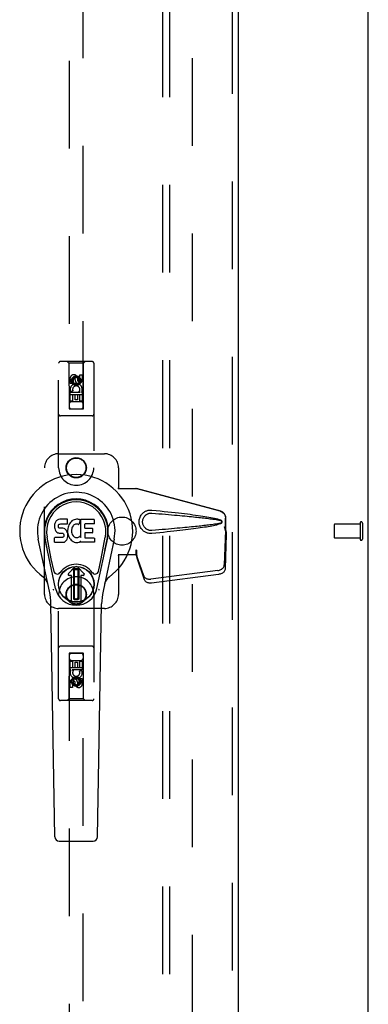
# Model space of a CAD drawing. Header units: inches. Extents: x 0 to 283, y 0 to 183.
# Tile 62 of 76: x 133 to 139, y 87 to 104. Entities that reach past the tile are written whole.
import ezdxf

# ---------------------------------------------------------------- set-up
doc = ezdxf.new("R2010")
doc.units = ezdxf.units.IN
doc.header["$LTSCALE"] = 15.583333
doc.header["$MEASUREMENT"] = 0
doc.linetypes.add('HIDDEN', pattern=[0.2, 0.1, -0.1])
doc.layers.get('0').update_dxf_attribs({"linetype": 'CONTINUOUS'})
for name, color, linetype in [('DEFAULT_2', 8, 'HIDDEN'), ('RIGHTHAND_DOOR_ASSEMBLY', 7, 'CONTINUOUS'), ('SUBPANEL', 7, 'CONTINUOUS')]:
    doc.layers.add(name, color=color, linetype=linetype)

msp = doc.modelspace()

# ---------------------------------------------------------------- linework, layer by layer
at = {"color": 3, "linetype": 'Continuous'}
msp.add_line((138.976, 61.399), (138.976, 129.191), dxfattribs=at)
at = {"layer": 'DEFAULT_2', "color": 8, "linetype": 'HIDDEN'}
for p, q in [((135.851, 64.743), (135.851, 125.847)), ((138.372, 95.409), (138.372, 95.181)), ((138.829, 95.419), (138.382, 95.419)), ((138.829, 95.437), (138.829, 95.153)), ((138.872, 95.437), (138.872, 95.153)), ((138.829, 95.171), (138.382, 95.171))]:
    msp.add_line(p, q, dxfattribs=at)
for centre, radius, start, end in [((138.382, 95.409), 0.01, 90, 180), ((138.85, 95.437), 0.0215, 0, 180), ((138.382, 95.181), 0.01, 180, 270), ((138.85, 95.153), 0.0215, 180, 360)]:
    msp.add_arc(centre, radius, start, end, dxfattribs=at)
at = {"layer": 'RIGHTHAND_DOOR_ASSEMBLY', "color": 8, "linetype": 'HIDDEN'}
for p, q in [((136.559, 126.441), (136.559, 64.149)), ((133.663, 125.467), (133.663, 97.465)), ((133.913, 97.465), (133.913, 125.467)), ((133.476, 96.42), (133.476, 98.277)), ((134.071, 98.307), (133.506, 98.307)), ((133.658, 98.277), (133.628, 98.307)), ((133.918, 98.277), (133.658, 98.277)), ((133.658, 98.277), (133.662, 97.467)), ((133.915, 97.467), (133.918, 98.277)), ((133.918, 98.277), (133.948, 98.307)), ((134.101, 98.277), (134.101, 96.42)), ((133.682, 97.917), (133.682, 98.01)), ((133.724, 98.01), (133.724, 97.917)), ((133.788, 98.039), (133.726, 98.003)), ((133.726, 98.003), (133.736, 97.997)), ((133.726, 98.003), (133.726, 97.931)), ((133.788, 98.027), (133.736, 97.997)), ((133.768, 97.981), (133.768, 98.01)), ((133.851, 98.003), (133.788, 98.039)), ((133.788, 98.039), (133.788, 98.027)), ((133.841, 97.997), (133.788, 98.027)), ((133.809, 98.024), (133.809, 97.977)), ((133.851, 98.003), (133.841, 97.997)), ((133.851, 97.931), (133.851, 98.003)), ((133.852, 98.074), (133.895, 98.074)), ((133.852, 97.981), (133.852, 98.074)), ((133.895, 98.074), (133.895, 97.981)), ((133.724, 97.917), (133.682, 97.917)), ((133.726, 97.931), (133.736, 97.936)), ((133.726, 97.931), (133.788, 97.895)), ((133.736, 97.997), (133.736, 97.936)), ((133.736, 97.936), (133.788, 97.906)), ((133.788, 97.906), (133.841, 97.936)), ((133.788, 97.895), (133.851, 97.931)), ((133.788, 97.895), (133.788, 97.906)), ((133.841, 97.936), (133.841, 97.997)), ((133.851, 97.931), (133.841, 97.936)), ((133.916, 97.717), (133.661, 97.717)), ((133.682, 97.761), (133.859, 97.761)), ((133.682, 97.605), (133.682, 97.761)), ((133.73, 97.785), (133.691, 97.768)), ((133.767, 97.718), (133.724, 97.718)), ((133.724, 97.718), (133.724, 97.605)), ((133.767, 97.626), (133.767, 97.718)), ((133.852, 97.718), (133.809, 97.718)), ((133.809, 97.718), (133.809, 97.626)), ((133.859, 97.761), (133.841, 97.774)), ((133.852, 97.605), (133.852, 97.718)), ((133.884, 97.765), (133.883, 97.761)), ((133.883, 97.761), (133.895, 97.761)), ((133.895, 97.761), (133.895, 97.605)), ((133.724, 97.605), (133.682, 97.605)), ((133.873, 97.592), (133.703, 97.592)), ((133.809, 97.626), (133.767, 97.626)), ((133.895, 97.605), (133.852, 97.605)), ((134.071, 97.342), (133.506, 97.342)), ((133.662, 97.467), (133.915, 97.467)), ((133.663, 97.468), (133.913, 97.468)), ((133.663, 97.465), (133.913, 97.465)), ((133.476, 96.67), (134.288, 96.67)), ((133.226, 94.17), (133.226, 96.42)), ((134.538, 96.42), (134.538, 96.066)), ((134.535, 96.05), (134.538, 96.066)), ((134.535, 96.05), (134.856, 96.05)), ((134.543, 96.05), (134.538, 96.066)), ((136.346, 95.647), (134.849, 96.05)), ((136.354, 95.647), (134.856, 96.05)), ((136.417, 95.378), (136.438, 95.297)), ((136.424, 95.378), (136.446, 95.297)), ((136.438, 95.297), (136.438, 95.526)), ((136.446, 95.297), (136.446, 95.526)), ((136.438, 95.308), (136.418, 94.693)), ((136.451, 95.237), (136.432, 94.622)), ((136.438, 95.308), (136.451, 95.237)), ((136.446, 95.297), (136.438, 95.297)), ((136.44, 95.324), (136.449, 95.268)), ((136.449, 95.268), (136.45, 95.252)), ((134.856, 94.87), (134.535, 94.87)), ((134.535, 94.87), (134.538, 94.853)), ((134.543, 94.87), (134.538, 94.853)), ((134.538, 94.853), (134.538, 94.17)), ((134.856, 94.957), (134.849, 94.957)), ((134.849, 94.957), (134.849, 94.87)), ((134.987, 94.499), (134.855, 94.883)), ((134.868, 94.812), (134.855, 94.883)), ((134.856, 94.957), (134.856, 94.87)), ((134.859, 94.878), (134.868, 94.812)), ((135, 94.428), (134.868, 94.812)), ((136.301, 94.594), (135.114, 94.441)), ((136.315, 94.523), (135.127, 94.37)), ((133.476, 92.312), (133.476, 94.17)), ((134.101, 94.17), (134.101, 92.312)), ((134.288, 93.92), (133.476, 93.92)), ((134.071, 93.247), (133.506, 93.247)), ((133.662, 93.122), (133.658, 92.312)), ((133.662, 93.122), (133.915, 93.122)), ((133.913, 93.124), (133.663, 93.124)), ((133.663, 93.124), (133.663, 65.122)), ((133.913, 93.121), (133.663, 93.121)), ((133.913, 65.122), (133.913, 93.124)), ((133.918, 92.312), (133.915, 93.122)), ((133.682, 92.984), (133.724, 92.984)), ((133.682, 92.828), (133.682, 92.984)), ((133.703, 92.997), (133.873, 92.997)), ((133.724, 92.984), (133.724, 92.871)), ((133.768, 92.963), (133.81, 92.963)), ((133.768, 92.871), (133.768, 92.963)), ((133.81, 92.963), (133.81, 92.871)), ((133.852, 92.984), (133.895, 92.984)), ((133.852, 92.871), (133.852, 92.984)), ((133.895, 92.984), (133.895, 92.828)), ((133.661, 92.872), (133.916, 92.872)), ((133.694, 92.828), (133.682, 92.828)), ((133.692, 92.825), (133.694, 92.828)), ((133.895, 92.828), (133.717, 92.828)), ((133.717, 92.828), (133.736, 92.815)), ((133.724, 92.871), (133.768, 92.871)), ((133.81, 92.871), (133.852, 92.871)), ((133.847, 92.804), (133.886, 92.821)), ((133.682, 92.515), (133.682, 92.608)), ((133.724, 92.608), (133.724, 92.515)), ((133.788, 92.695), (133.726, 92.658)), ((133.726, 92.658), (133.736, 92.653)), ((133.726, 92.658), (133.726, 92.586)), ((133.726, 92.586), (133.736, 92.592)), ((133.726, 92.586), (133.788, 92.55)), ((133.788, 92.683), (133.736, 92.653)), ((133.736, 92.653), (133.736, 92.592)), ((133.736, 92.592), (133.788, 92.562)), ((133.768, 92.566), (133.768, 92.612)), ((133.851, 92.658), (133.788, 92.695)), ((133.788, 92.695), (133.788, 92.683)), ((133.841, 92.653), (133.788, 92.683)), ((133.788, 92.562), (133.841, 92.592)), ((133.788, 92.55), (133.851, 92.586)), ((133.809, 92.608), (133.809, 92.579)), ((133.851, 92.658), (133.841, 92.653)), ((133.841, 92.592), (133.841, 92.653)), ((133.851, 92.586), (133.841, 92.592)), ((133.851, 92.586), (133.851, 92.658)), ((133.852, 92.672), (133.895, 92.672)), ((133.852, 92.579), (133.852, 92.672)), ((133.895, 92.672), (133.895, 92.579)), ((133.724, 92.515), (133.682, 92.515)), ((133.788, 92.55), (133.788, 92.562)), ((134.071, 92.282), (133.506, 92.282)), ((133.658, 92.312), (133.628, 92.282)), ((133.918, 92.312), (133.658, 92.312)), ((133.918, 92.312), (133.948, 92.282))]:
    msp.add_line(p, q, dxfattribs=at)
at = {"layer": 'RIGHTHAND_DOOR_ASSEMBLY', "color": 3, "linetype": 'Continuous'}
msp.add_line((136.663, 126.441), (136.663, 64.149), dxfattribs=at)
at = {"layer": 'RIGHTHAND_DOOR_ASSEMBLY', "color": 7, "linetype": 'Continuous'}
for p, q in [((133.404, 95.409), (133.402, 95.385)), ((133.402, 95.385), (133.403, 95.361)), ((133.409, 95.432), (133.404, 95.409)), ((133.418, 95.455), (133.409, 95.432)), ((133.432, 95.474), (133.418, 95.455)), ((133.441, 95.482), (133.432, 95.474)), ((133.45, 95.489), (133.441, 95.482)), ((133.472, 95.499), (133.45, 95.489)), ((133.495, 95.506), (133.472, 95.499)), ((133.473, 95.373), (133.474, 95.388)), ((133.474, 95.388), (133.476, 95.404)), ((133.476, 95.404), (133.479, 95.41)), ((133.479, 95.41), (133.485, 95.415)), ((133.485, 95.415), (133.499, 95.419)), ((133.635, 95.506), (133.495, 95.506)), ((133.499, 95.419), (133.514, 95.421)), ((133.514, 95.421), (133.627, 95.421)), ((133.627, 95.421), (133.633, 95.421)), ((133.633, 95.421), (133.634, 95.427)), ((133.634, 95.427), (133.636, 95.439)), ((133.636, 95.463), (133.635, 95.506)), ((133.636, 95.439), (133.636, 95.463)), ((133.649, 95.385), (133.643, 95.364)), ((133.658, 95.406), (133.649, 95.385)), ((133.668, 95.425), (133.658, 95.406)), ((133.681, 95.444), (133.668, 95.425)), ((133.696, 95.46), (133.681, 95.444)), ((133.712, 95.476), (133.696, 95.46)), ((133.731, 95.489), (133.712, 95.476)), ((133.731, 95.388), (133.717, 95.364)), ((133.751, 95.497), (133.731, 95.489)), ((133.74, 95.398), (133.731, 95.388)), ((133.75, 95.406), (133.74, 95.398)), ((133.775, 95.416), (133.75, 95.406)), ((133.773, 95.502), (133.751, 95.497)), ((133.795, 95.504), (133.773, 95.502)), ((133.788, 95.419), (133.775, 95.416)), ((133.801, 95.419), (133.788, 95.419)), ((133.818, 95.504), (133.795, 95.504)), ((133.815, 95.416), (133.801, 95.419)), ((133.827, 95.411), (133.815, 95.416)), ((133.829, 95.502), (133.818, 95.504)), ((133.839, 95.499), (133.829, 95.502)), ((133.859, 95.482), (133.833, 95.414)), ((133.858, 95.487), (133.839, 95.499)), ((133.868, 95.504), (134.105, 95.504)), ((133.868, 95.179), (133.868, 95.504)), ((133.938, 95.416), (133.938, 95.349)), ((134.105, 95.421), (133.943, 95.421)), ((134.109, 95.499), (134.109, 95.425)), ((133.403, 95.361), (133.407, 95.338)), ((133.407, 95.338), (133.415, 95.316)), ((133.415, 95.316), (133.428, 95.295)), ((133.428, 95.295), (133.444, 95.278)), ((133.444, 95.278), (133.464, 95.265)), ((133.464, 95.265), (133.475, 95.261)), ((133.474, 95.366), (133.473, 95.373)), ((133.476, 95.359), (133.474, 95.366)), ((133.475, 95.261), (133.487, 95.259)), ((133.481, 95.353), (133.476, 95.359)), ((133.487, 95.348), (133.481, 95.353)), ((133.501, 95.344), (133.487, 95.348)), ((133.487, 95.259), (133.535, 95.258)), ((133.525, 95.345), (133.501, 95.344)), ((133.549, 95.344), (133.525, 95.345)), ((133.535, 95.258), (133.542, 95.258)), ((133.542, 95.258), (133.549, 95.255)), ((133.573, 95.339), (133.549, 95.344)), ((133.549, 95.255), (133.555, 95.251)), ((133.555, 95.251), (133.56, 95.245)), ((133.566, 95.201), (133.556, 95.189)), ((133.56, 95.245), (133.567, 95.231)), ((133.568, 95.208), (133.566, 95.201)), ((133.567, 95.231), (133.569, 95.216)), ((133.569, 95.216), (133.568, 95.208)), ((133.584, 95.334), (133.573, 95.339)), ((133.594, 95.327), (133.584, 95.334)), ((133.611, 95.31), (133.594, 95.327)), ((133.624, 95.29), (133.611, 95.31)), ((133.633, 95.268), (133.624, 95.29)), ((133.639, 95.245), (133.633, 95.268)), ((133.639, 95.342), (133.634, 95.298)), ((133.634, 95.298), (133.635, 95.275)), ((133.635, 95.275), (133.638, 95.253)), ((133.638, 95.253), (133.643, 95.231)), ((133.643, 95.364), (133.639, 95.342)), ((133.642, 95.221), (133.639, 95.245)), ((133.64, 95.197), (133.642, 95.221)), ((133.643, 95.231), (133.65, 95.21)), ((133.65, 95.21), (133.671, 95.171)), ((133.708, 95.34), (133.704, 95.313)), ((133.704, 95.313), (133.704, 95.286)), ((133.704, 95.286), (133.705, 95.273)), ((133.705, 95.273), (133.708, 95.26)), ((133.711, 95.353), (133.708, 95.34)), ((133.708, 95.26), (133.718, 95.235)), ((133.717, 95.364), (133.711, 95.353)), ((133.718, 95.235), (133.732, 95.212)), ((133.732, 95.212), (133.74, 95.202)), ((133.74, 95.202), (133.75, 95.193)), ((133.939, 95.258), (133.939, 95.18)), ((133.943, 95.344), (134.074, 95.344)), ((134.074, 95.262), (133.944, 95.262)), ((134.078, 95.34), (134.078, 95.267)), ((133.312, 94.225), (133.114, 95.151)), ((133.422, 94.272), (133.23, 95.176)), ((133.278, 94.949), (133.234, 95.176)), ((133.346, 94.802), (133.271, 95.184)), ((133.405, 95.099), (133.405, 95.174)), ((133.468, 95.179), (133.409, 95.179)), ((133.409, 95.095), (133.554, 95.095)), ((133.529, 95.18), (133.468, 95.179)), ((133.544, 95.181), (133.529, 95.18)), ((133.551, 95.184), (133.544, 95.181)), ((133.556, 95.189), (133.551, 95.184)), ((133.554, 95.095), (133.565, 95.096)), ((133.565, 95.096), (133.577, 95.1)), ((133.577, 95.1), (133.596, 95.114)), ((133.596, 95.114), (133.613, 95.131)), ((133.613, 95.131), (133.62, 95.141)), ((133.62, 95.141), (133.626, 95.152)), ((133.626, 95.152), (133.634, 95.174)), ((133.634, 95.174), (133.64, 95.197)), ((133.671, 95.171), (133.684, 95.153)), ((133.684, 95.153), (133.699, 95.136)), ((133.699, 95.136), (133.715, 95.121)), ((133.715, 95.121), (133.733, 95.107)), ((133.733, 95.107), (133.743, 95.102)), ((133.743, 95.102), (133.753, 95.098)), ((133.75, 95.193), (133.762, 95.186)), ((133.753, 95.098), (133.775, 95.093)), ((133.762, 95.186), (133.774, 95.181)), ((133.774, 95.181), (133.787, 95.179)), ((133.775, 95.093), (133.797, 95.09)), ((133.787, 95.179), (133.801, 95.178)), ((133.797, 95.09), (133.819, 95.093)), ((133.801, 95.178), (133.814, 95.18)), ((133.814, 95.18), (133.827, 95.184)), ((133.819, 95.093), (133.84, 95.1)), ((133.827, 95.184), (133.839, 95.19)), ((133.839, 95.19), (133.85, 95.197)), ((133.84, 95.1), (133.859, 95.112)), ((133.856, 95.196), (133.868, 95.179)), ((133.87, 95.112), (133.859, 95.112)), ((133.859, 95.112), (133.859, 95.112)), ((133.87, 95.099), (133.87, 95.112)), ((134.105, 95.095), (133.874, 95.095)), ((133.944, 95.176), (134.105, 95.176)), ((134.11, 95.171), (134.11, 95.099)), ((134.154, 94.272), (134.347, 95.176)), ((134.231, 94.802), (134.305, 95.184)), ((134.462, 95.151), (134.265, 94.225)), ((134.298, 94.949), (134.343, 95.176)), ((133.394, 94.577), (133.346, 94.802)), ((134.183, 94.577), (134.231, 94.802)), ((133.65, 94.541), (133.76, 94.651)), ((133.761, 94.651), (133.65, 94.541)), ((133.706, 94.508), (133.664, 94.508)), ((133.706, 94.508), (133.664, 94.508)), ((133.706, 94.508), (133.706, 94.508)), ((133.706, 94.048), (133.706, 94.508)), ((133.706, 94.048), (133.706, 94.508)), ((133.745, 94.614), (133.759, 94.628)), ((133.759, 94.6), (133.745, 94.614)), ((133.745, 94.086), (133.745, 94.614)), ((133.759, 94.628), (133.818, 94.628)), ((133.759, 94.628), (133.773, 94.614)), ((133.773, 94.614), (133.759, 94.6)), ((133.759, 94.1), (133.759, 94.6)), ((133.773, 94.614), (133.804, 94.614)), ((133.804, 94.614), (133.818, 94.628)), ((133.818, 94.6), (133.804, 94.614)), ((133.926, 94.541), (133.816, 94.651)), ((133.816, 94.651), (133.926, 94.541)), ((133.818, 94.628), (133.832, 94.614)), ((133.832, 94.614), (133.818, 94.6)), ((133.818, 94.6), (133.818, 94.1)), ((133.832, 94.614), (133.832, 94.086)), ((133.913, 94.508), (133.871, 94.508)), ((133.913, 94.508), (133.871, 94.508)), ((133.871, 94.508), (133.871, 94.508)), ((133.871, 94.508), (133.871, 94.048)), ((133.871, 94.508), (133.871, 94.048)), ((133.41, 89.86), (133.338, 93.999)), ((133.745, 94.086), (133.759, 94.1)), ((133.759, 94.072), (133.745, 94.086)), ((133.759, 94.1), (133.773, 94.086)), ((133.773, 94.086), (133.759, 94.072)), ((133.818, 94.072), (133.759, 94.072)), ((133.804, 94.086), (133.773, 94.086)), ((133.804, 94.086), (133.818, 94.1)), ((133.818, 94.072), (133.804, 94.086)), ((133.818, 94.1), (133.832, 94.086)), ((133.832, 94.086), (133.818, 94.072)), ((134.167, 89.86), (134.239, 93.999)), ((133.488, 89.783), (134.088, 89.783))]:
    msp.add_line(p, q, dxfattribs=at)
at = {"layer": 'RIGHTHAND_DOOR_ASSEMBLY', "color": 8, "linetype": 'HIDDEN'}
for points in [[(135.132, 95.252), (135.119, 95.251), (135.106, 95.251), (135.093, 95.251), (135.081, 95.253), (135.068, 95.255), (135.055, 95.259), (135.043, 95.262), (135.031, 95.267), (135.019, 95.273), (135.008, 95.279), (134.997, 95.286), (134.985, 95.295), (134.974, 95.304), (134.963, 95.315), (134.952, 95.328), (134.941, 95.342), (134.932, 95.357), (134.924, 95.373), (134.917, 95.39), (134.912, 95.407), (134.909, 95.424), (134.906, 95.441), (134.906, 95.459), (134.906, 95.476), (134.908, 95.493), (134.912, 95.51), (134.917, 95.527), (134.923, 95.544), (134.931, 95.56), (134.94, 95.576), (134.95, 95.59), (134.961, 95.603), (134.973, 95.614), (134.984, 95.624), (134.995, 95.632), (135.007, 95.64), (135.019, 95.646), (135.03, 95.652), (135.042, 95.656), (135.055, 95.66), (135.067, 95.664), (135.08, 95.666), (135.093, 95.668)], [(135.132, 95.305), (135.123, 95.305), (135.113, 95.305), (135.104, 95.305), (135.095, 95.307), (135.085, 95.308), (135.076, 95.311), (135.067, 95.314), (135.059, 95.317), (135.05, 95.321), (135.042, 95.326), (135.034, 95.331), (135.026, 95.337), (135.018, 95.344), (135.01, 95.352), (135.002, 95.362), (134.994, 95.372), (134.988, 95.383), (134.982, 95.394), (134.977, 95.405), (134.974, 95.416), (134.971, 95.427), (134.969, 95.438), (134.968, 95.448), (134.968, 95.459), (134.968, 95.469), (134.969, 95.48), (134.971, 95.49), (134.973, 95.501), (134.977, 95.512), (134.981, 95.523), (134.987, 95.535), (134.993, 95.546), (135, 95.556), (135.008, 95.565), (135.016, 95.574), (135.025, 95.581), (135.033, 95.587), (135.041, 95.592), (135.05, 95.597), (135.058, 95.601), (135.067, 95.605), (135.076, 95.608), (135.085, 95.611), (135.094, 95.612), (135.104, 95.614), (135.113, 95.614), (135.123, 95.615), (135.132, 95.614)], [(135.093, 95.668), (135.106, 95.668), (135.119, 95.668), (135.132, 95.668)], [(135.132, 95.668), (135.208, 95.66), (135.28, 95.653), (135.35, 95.645), (135.417, 95.638), (135.481, 95.631), (135.543, 95.625), (135.602, 95.618), (135.658, 95.612), (135.712, 95.605), (135.764, 95.599), (135.814, 95.593), (135.862, 95.586), (135.908, 95.58), (135.952, 95.574), (135.994, 95.568), (136.034, 95.562), (136.073, 95.556), (136.11, 95.55), (136.145, 95.544), (136.179, 95.538), (136.211, 95.532), (136.242, 95.525), (136.271, 95.518), (136.299, 95.511), (136.326, 95.503), (136.35, 95.495)], [(135.132, 95.614), (135.196, 95.609), (135.257, 95.604), (135.316, 95.599), (135.373, 95.594), (135.428, 95.589), (135.48, 95.584), (135.531, 95.58), (135.58, 95.575), (135.627, 95.571), (135.672, 95.567), (135.715, 95.563), (135.756, 95.559), (135.796, 95.555), (135.833, 95.552), (135.869, 95.548), (135.904, 95.545), (135.936, 95.541), (135.968, 95.538), (135.998, 95.535), (136.027, 95.531), (136.055, 95.528), (136.083, 95.525), (136.11, 95.522), (136.137, 95.519), (136.164, 95.515), (136.19, 95.512), (136.217, 95.508), (136.244, 95.504), (136.271, 95.5), (136.298, 95.495), (136.324, 95.49), (136.351, 95.484)], [(136.346, 95.647), (136.359, 95.643), (136.371, 95.637), (136.383, 95.63), (136.394, 95.622), (136.404, 95.613), (136.413, 95.603), (136.42, 95.591), (136.427, 95.579), (136.432, 95.567), (136.435, 95.554), (136.438, 95.54), (136.438, 95.526)], [(136.446, 95.526), (136.445, 95.54), (136.443, 95.554), (136.439, 95.567), (136.434, 95.579), (136.428, 95.591), (136.42, 95.603), (136.411, 95.613), (136.402, 95.622), (136.391, 95.63), (136.379, 95.637), (136.367, 95.643), (136.354, 95.647)], [(136.351, 95.435), (136.324, 95.429), (136.298, 95.424), (136.271, 95.419), (136.244, 95.415), (136.218, 95.411), (136.191, 95.408), (136.164, 95.404), (136.137, 95.401), (136.11, 95.397), (136.083, 95.394), (136.056, 95.391), (136.028, 95.388), (135.999, 95.384), (135.969, 95.381), (135.937, 95.378), (135.904, 95.375), (135.87, 95.371), (135.834, 95.368), (135.796, 95.364), (135.757, 95.36), (135.716, 95.356), (135.673, 95.352), (135.628, 95.348), (135.581, 95.344), (135.532, 95.339), (135.481, 95.335), (135.428, 95.33), (135.373, 95.325), (135.316, 95.321), (135.257, 95.316), (135.196, 95.31), (135.132, 95.305)], [(136.35, 95.425), (136.328, 95.417), (136.304, 95.409), (136.278, 95.402), (136.252, 95.396), (136.224, 95.39), (136.195, 95.384), (136.165, 95.378), (136.133, 95.373), (136.1, 95.367), (136.065, 95.362), (136.029, 95.356), (135.992, 95.35), (135.953, 95.345), (135.912, 95.339), (135.869, 95.334), (135.825, 95.328), (135.779, 95.322), (135.732, 95.316), (135.682, 95.31), (135.63, 95.304), (135.576, 95.298), (135.52, 95.292), (135.462, 95.286), (135.401, 95.279), (135.337, 95.272), (135.272, 95.266), (135.203, 95.259), (135.132, 95.252)], [(136.35, 95.495), (136.356, 95.491), (136.362, 95.488), (136.366, 95.483), (136.37, 95.478), (136.373, 95.472), (136.374, 95.466), (136.375, 95.46), (136.374, 95.453), (136.373, 95.447), (136.37, 95.442), (136.366, 95.436), (136.362, 95.432), (136.357, 95.428), (136.35, 95.425)], [(136.351, 95.484), (136.356, 95.482), (136.36, 95.479), (136.364, 95.476), (136.367, 95.472), (136.369, 95.468), (136.371, 95.464), (136.371, 95.459), (136.37, 95.455), (136.369, 95.45), (136.367, 95.446), (136.364, 95.443), (136.36, 95.44), (136.356, 95.437), (136.351, 95.435)], [(136.417, 95.378), (136.422, 95.359), (136.427, 95.34), (136.433, 95.321), (136.438, 95.302), (136.443, 95.285), (136.449, 95.268)], [(136.424, 95.378), (136.427, 95.369), (136.429, 95.359), (136.432, 95.35), (136.435, 95.341), (136.437, 95.332), (136.44, 95.324)], [(136.44, 95.324), (136.44, 95.321), (136.439, 95.319), (136.439, 95.316), (136.438, 95.313), (136.438, 95.311), (136.438, 95.308)], [(136.45, 95.252), (136.451, 95.242), (136.451, 95.237)], [(134.849, 94.957), (134.851, 94.937), (134.854, 94.917), (134.856, 94.897), (134.859, 94.878)], [(134.856, 94.917), (134.856, 94.907), (134.855, 94.899)], [(134.855, 94.899), (134.855, 94.893), (134.855, 94.89), (134.855, 94.888), (134.855, 94.885), (134.855, 94.883)], [(134.856, 94.957), (134.856, 94.947), (134.856, 94.917)], [(134.863, 94.85), (134.861, 94.861), (134.859, 94.878), (134.858, 94.894), (134.857, 94.909), (134.856, 94.922), (134.856, 94.929)], [(136.301, 94.594), (136.316, 94.597), (136.331, 94.601), (136.346, 94.606), (136.359, 94.613), (136.372, 94.62), (136.383, 94.629), (136.394, 94.638), (136.402, 94.648), (136.409, 94.659), (136.414, 94.67), (136.417, 94.682), (136.418, 94.693)], [(136.432, 94.622), (136.431, 94.611), (136.428, 94.599), (136.422, 94.588), (136.416, 94.577), (136.407, 94.567), (136.397, 94.558), (136.386, 94.549), (136.373, 94.541), (136.359, 94.535), (136.345, 94.53), (136.33, 94.526), (136.315, 94.523)], [(134.987, 94.499), (134.991, 94.489), (134.997, 94.48), (135.004, 94.472), (135.012, 94.464), (135.022, 94.458), (135.033, 94.452), (135.045, 94.447), (135.058, 94.444), (135.071, 94.441), (135.085, 94.44), (135.099, 94.44), (135.114, 94.441)], [(135.127, 94.37), (135.113, 94.369), (135.099, 94.369), (135.085, 94.37), (135.071, 94.373), (135.059, 94.376), (135.047, 94.381), (135.036, 94.387), (135.026, 94.393), (135.017, 94.401), (135.01, 94.409), (135.004, 94.418), (135, 94.428)]]:
    msp.add_lwpolyline(points, dxfattribs=at)
at = {"layer": 'RIGHTHAND_DOOR_ASSEMBLY', "color": 7, "linetype": 'Continuous'}
for points in [[(133.39, 94.242), (133.388, 94.247), (133.387, 94.253), (133.385, 94.258), (133.384, 94.264)], [(134.193, 94.264), (134.191, 94.258), (134.19, 94.253), (134.188, 94.247), (134.187, 94.242)]]:
    msp.add_lwpolyline(points, dxfattribs=at)
at = {"layer": 'RIGHTHAND_DOOR_ASSEMBLY', "color": 8, "linetype": 'HIDDEN'}
for centre, radius in [((133.788, 97.967), 0.085), ((133.788, 97.967), 0.0845), ((133.788, 96.42), 0.18), ((133.788, 96.42), 0.172), ((133.788, 94.17), 0.18), ((133.788, 94.17), 0.172), ((133.788, 92.622), 0.085), ((133.788, 92.622), 0.0845)]:
    msp.add_circle(centre, radius, dxfattribs=at)
at = {"layer": 'RIGHTHAND_DOOR_ASSEMBLY', "color": 7, "linetype": 'Continuous'}
for radius in [0.317, 0.313]:
    msp.add_circle((133.788, 94.35), radius, dxfattribs=at)
at = {"layer": 'RIGHTHAND_DOOR_ASSEMBLY', "color": 8, "linetype": 'HIDDEN'}
for centre, radius, start, end in [((133.506, 98.277), 0.03, 90, 180), ((134.071, 98.277), 0.03, 0, 90), ((133.746, 98.01), 0.0644, 12.2995, 180.0775), ((133.746, 98.01), 0.0219, 359.9011, 180), ((133.788, 97.811), 0.107, 334.2636, 203.4027), ((133.788, 97.811), 0.0639, 324.8895, 203.4026), ((133.831, 97.981), 0.0635, 180, 360), ((133.83, 97.981), 0.0219, 190.307, 360), ((133.703, 97.552), 0.04, 90, 180), ((133.703, 97.507), 0.04, 180, 270), ((133.873, 97.552), 0.04, 0, 90), ((133.873, 97.507), 0.04, 270, 360), ((133.506, 97.372), 0.03, 180, 270), ((134.071, 97.372), 0.03, 270, 360), ((133.476, 96.42), 0.25, 90, 180), ((134.288, 96.42), 0.25, 0, 90), ((133.788, 96.42), 0.312, 180, 360), ((133.788, 94.17), 0.312, 0, 180), ((133.476, 94.17), 0.25, 180, 270), ((134.288, 94.17), 0.25, 270, 360), ((133.506, 93.217), 0.03, 90, 180), ((133.703, 93.082), 0.04, 90, 180), ((133.873, 93.082), 0.04, 0, 90), ((134.071, 93.217), 0.03, 0, 90), ((133.703, 93.037), 0.04, 180, 270), ((133.873, 93.037), 0.04, 270, 360), ((133.788, 92.778), 0.107, 154.2636, 23.4027), ((133.788, 92.778), 0.0639, 144.8895, 23.4026), ((133.745, 92.608), 0.0635, 0, 180), ((133.746, 92.608), 0.0219, 10.307, 180), ((133.831, 92.579), 0.0644, 192.2995, 0.0775), ((133.831, 92.579), 0.0219, 179.9011, 360), ((133.506, 92.312), 0.03, 180, 270), ((134.071, 92.312), 0.03, 270, 360)]:
    msp.add_arc(centre, radius, start, end, dxfattribs=at)
at = {"layer": 'RIGHTHAND_DOOR_ASSEMBLY', "color": 7, "linetype": 'Continuous'}
for centre, radius, start, end in [((133.788, 95.295), 1.004, 305.5066, 234.4934), ((133.788, 95.295), 0.689, 347.9703, 192.0297), ((133.788, 95.295), 0.571, 347.9703, 192.0297), ((133.788, 95.285), 0.527, 348.9402, 191.0594), ((133.829, 95.415), 0.00448, 246.1578, 339.0016), ((133.855, 95.483), 0.00448, 339.0016, 51.8729), ((133.943, 95.416), 0.00448, 90, 180), ((134.105, 95.499), 0.00448, 0, 90), ((134.105, 95.425), 0.00448, 270, 360), ((133.943, 95.349), 0.00448, 180, 270), ((133.944, 95.258), 0.00448, 90, 180), ((134.074, 95.34), 0.00448, 0, 90), ((134.074, 95.267), 0.00448, 270, 360), ((133.409, 95.174), 0.00448, 90, 180.0119), ((133.409, 95.099), 0.00483, 180, 270), ((133.852, 95.194), 0.00448, 34.0893, 127.3444), ((133.874, 95.099), 0.00448, 180, 270), ((133.944, 95.18), 0.00448, 180, 270), ((134.105, 95.171), 0.00448, 0, 90), ((134.105, 95.099), 0.00448, 270, 360), ((133.788, 94.35), 0.354, 35.4237, 144.5763), ((133.451, 94.59), 0.0591, 192.0297, 324.5763), ((133.664, 94.527), 0.0197, 135, 270), ((133.664, 94.527), 0.0195, 135, 270), ((133.788, 94.624), 0.0394, 45, 135), ((133.788, 94.624), 0.0392, 45, 135), ((133.913, 94.527), 0.0197, 270, 45), ((133.913, 94.527), 0.0195, 270, 45), ((134.125, 94.59), 0.0591, 215.4237, 347.9703), ((133.091, 94.317), 0.197, 12.0297, 54.4934), ((134.486, 94.317), 0.197, 125.5066, 167.9703), ((132.157, 93.979), 1.181, 1, 12.0297), ((133.788, 94.35), 0.374, 192.0297, 347.9703), ((135.42, 93.979), 1.181, 167.9703, 179), ((133.788, 94.35), 0.313, 254.7027, 285.2973), ((133.488, 89.861), 0.0787, 181, 270), ((134.088, 89.861), 0.0787, 270, 359)]:
    msp.add_arc(centre, radius, start, end, dxfattribs=at)
msp.add_ellipse((133.788, 95.285), major_axis=(0, 0.565), ratio=0.999848, start_param=-1.76365, end_param=1.76365, dxfattribs=at)
at = {"layer": 'SUBPANEL', "color": 8, "linetype": 'HIDDEN'}
for p, q in [((135.32, 123.263), (135.32, 67.326)), ((135.445, 123.263), (135.445, 67.326))]:
    msp.add_line(p, q, dxfattribs=at)
msp.add_circle((134.601, 95.295), 0.25, dxfattribs=at)

doc.saveas('drawing.dxf')
